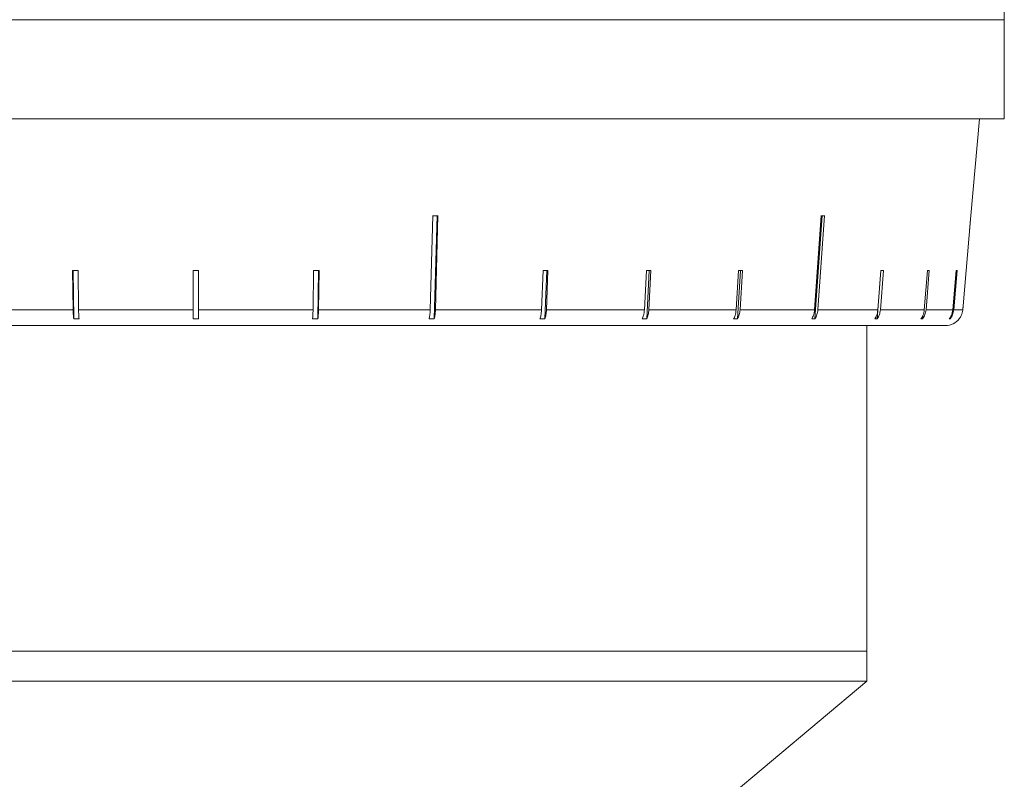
# Model space of a CAD drawing. Header units: inches. Extents: x -4.2 to 22.3, y -10.2 to 17.4.
# Tile 31 of 121: x 12.2 to 14, y -1.9 to -0.5. Entities that reach past the tile are written whole.
import ezdxf

# ---------------------------------------------------------------- set-up
doc = ezdxf.new("R2010")
doc.units = ezdxf.units.IN
doc.header["$MEASUREMENT"] = 0

msp = doc.modelspace()

# ---------------------------------------------------------------- linework, layer by layer
at = {"color": 7, "linetype": 'Continuous', "lineweight": 15}
for p, q in [((13.9792, -0.5125), (13.979, -0.4925)), ((11.0432, -0.5125), (13.9792, -0.5125)), ((12.3072, -0.5125), (12.2047, -0.5125)), ((12.4603, -0.5125), (12.3564, -0.5125)), ((12.6139, -0.5125), (12.5098, -0.5125)), ((12.7664, -0.5125), (12.6633, -0.5125)), ((12.9161, -0.5125), (12.8151, -0.5125)), ((13.0614, -0.5125), (12.9635, -0.5125)), ((13.2007, -0.5125), (13.1071, -0.5125)), ((13.3324, -0.5125), (13.244, -0.5125)), ((13.4551, -0.5125), (13.373, -0.5125)), ((13.5674, -0.5125), (13.4925, -0.5125)), ((13.6682, -0.5125), (13.6012, -0.5125)), ((13.7563, -0.5125), (13.6981, -0.5125)), ((13.8308, -0.5125), (13.7819, -0.5125)), ((13.8908, -0.5125), (13.8518, -0.5125)), ((13.9357, -0.5125), (13.907, -0.5125)), ((13.965, -0.5125), (13.9469, -0.5125)), ((13.9783, -0.5125), (13.971, -0.5125)), ((13.9792, -0.6925), (13.9792, -0.5125)), ((13.9792, -0.6925), (11.0432, -0.6925)), ((13.9187, -0.8682), (13.934, -0.6925)), ((12.9414, -0.8682), (12.9368, -1.0392)), ((12.9443, -1.0556), (12.9494, -0.8682)), ((12.9463, -1.0392), (12.9509, -0.8682)), ((13.6469, -0.8682), (13.6348, -1.0392)), ((13.6355, -1.0556), (13.6487, -0.8682)), ((13.6407, -1.0392), (13.6528, -0.8682)), ((13.9187, -0.8682), (13.9037, -1.0392)), ((13.9163, -0.8953), (13.9187, -0.8682)), ((12.2875, -0.9679), (12.2885, -1.0392)), ((12.2883, -0.9679), (12.2895, -1.0556)), ((12.2983, -1.0392), (12.2974, -0.9679)), ((12.5062, -0.9679), (12.5062, -1.0392)), ((12.5162, -1.0392), (12.5162, -0.9679)), ((12.7251, -0.9679), (12.7241, -1.0392)), ((12.733, -1.0556), (12.7342, -0.9679)), ((12.734, -1.0392), (12.735, -0.9679)), ((13.1418, -0.9679), (13.1389, -1.0392)), ((13.1449, -1.0556), (13.1484, -0.9679)), ((13.1479, -1.0392), (13.1507, -0.9679)), ((13.3293, -0.9679), (13.3257, -1.0392)), ((13.33, -1.0556), (13.3345, -0.9679)), ((13.3337, -1.0392), (13.3374, -0.9679)), ((13.4967, -0.9679), (13.4923, -1.0392)), ((13.4948, -1.0556), (13.5003, -0.9679)), ((13.4994, -1.0392), (13.5038, -0.9679)), ((13.7485, -1.0556), (13.7553, -0.9679)), ((13.7552, -0.9679), (13.7497, -1.0392)), ((13.7542, -1.0392), (13.7598, -0.9679)), ((13.8399, -0.9679), (13.834, -1.0392)), ((13.8371, -1.0392), (13.843, -0.9679)), ((13.8919, -0.9679), (13.8858, -1.0392)), ((13.8873, -1.0392), (13.8935, -0.9679)), ((13.9037, -1.0392), (13.9045, -1.0303)), ((12.0857, -1.0392), (12.2885, -1.0392)), ((12.2983, -1.0392), (12.5062, -1.0392)), ((12.5162, -1.0392), (12.7241, -1.0392)), ((12.734, -1.0392), (12.9368, -1.0392)), ((12.9463, -1.0392), (13.1389, -1.0392)), ((13.1479, -1.0392), (13.3257, -1.0392)), ((13.3337, -1.0392), (13.4923, -1.0392)), ((13.4994, -1.0392), (13.6348, -1.0392)), ((13.6407, -1.0392), (13.7497, -1.0392)), ((13.7542, -1.0392), (13.834, -1.0392)), ((13.831, -1.0556), (13.8315, -1.0493)), ((13.8371, -1.0392), (13.8858, -1.0392)), ((13.881, -1.0556), (13.8812, -1.0525)), ((13.8873, -1.0392), (13.9037, -1.0392)), ((11.1496, -1.0675), (13.8728, -1.0675)), ((12.2993, -1.0556), (12.2895, -1.0556)), ((12.5162, -1.0556), (12.5062, -1.0556)), ((12.733, -1.0556), (12.7231, -1.0556)), ((12.9443, -1.0556), (12.9348, -1.0556)), ((13.1449, -1.0556), (13.136, -1.0556)), ((13.33, -1.0556), (13.3219, -1.0556)), ((13.4948, -1.0556), (13.4878, -1.0556)), ((13.6355, -1.0556), (13.6296, -1.0556)), ((13.7297, -1.6585), (13.7297, -1.0675)), ((13.7485, -1.0556), (13.7439, -1.0556)), ((13.831, -1.0556), (13.8279, -1.0556)), ((13.881, -1.0556), (13.8794, -1.0556)), ((11.2927, -1.6585), (13.7297, -1.6585)), ((11.2927, -1.6585), (13.7297, -1.6585)), ((13.7297, -1.713), (13.7297, -1.6585)), ((13.7297, -1.713), (11.2927, -1.713)), ((13.1987, -2.1585), (13.7297, -1.713))]:
    msp.add_line(p, q, dxfattribs=at)
msp.add_arc((13.8728, -1.0365), 0.031, 270, 321.9974, dxfattribs=at)
for centre, major_axis, ratio, start_param, end_param in [((12.5079, -0.7442), (1.4182, -0.0386), 0.083147, 5.025295, 5.032346), ((12.5024, -0.7442), (1.4183, -0.1007), 0.051167, 5.654986, 5.662037), ((12.5129, -0.8445), (1.4095, 0.0194), 0.086398, 4.550566, 4.557661), ((12.5112, -0.8445), (1.4095, 0), 0.087491, 4.708842, 4.715936), ((12.5095, -0.8445), (1.4095, -0.0194), 0.086398, 4.867117, 4.874212), ((12.5063, -0.8445), (1.4095, -0.0563), 0.077831, 5.183203, 5.190298), ((12.5049, -0.8445), (1.4095, -0.0728), 0.070593, 5.340823, 5.347917), ((12.5036, -0.8445), (1.4095, -0.0875), 0.061627, 5.498082, 5.505176), ((12.5016, -0.8445), (1.4095, -0.11), 0.039478, 5.811493, 5.818588), ((12.501, -0.8445), (1.4095, -0.1174), 0.026849, 5.967723, 5.974818), ((12.5006, -0.8445), (1.4095, -0.1218), 0.013584, 6.123737, 6.130832)]:
    msp.add_ellipse(centre, major_axis=major_axis, ratio=ratio, start_param=start_param, end_param=end_param, dxfattribs=at)
for points, knots in [([(12.2885, -1.0392), (12.2886, -1.0426), (12.2887, -1.0486), (12.2893, -1.0535), (12.2895, -1.0556)], [0, 0, 0, 0, 0.585345, 1, 1, 1, 1]), ([(12.2993, -1.0556), (12.2991, -1.0531), (12.2986, -1.0481), (12.2984, -1.0422), (12.2983, -1.0392)], [0, 0, 0, 0, 0.4969276, 1, 1, 1, 1]), ([(12.5062, -1.0392), (12.5062, -1.0393), (12.5062, -1.0428), (12.5062, -1.0485), (12.5062, -1.0535), (12.5062, -1.0554), (12.5062, -1.0556)], [0, 0, 0, 0, 0.015192, 0.600801, 0.967318, 1, 1, 1, 1]), ([(12.5162, -1.0556), (12.5162, -1.0554), (12.5162, -1.0525), (12.5162, -1.0471), (12.5162, -1.0414), (12.5162, -1.0392)], [0, 0, 0, 0, 0.032685, 0.618346, 1, 1, 1, 1]), ([(12.7241, -1.0392), (12.724, -1.0426), (12.7239, -1.0486), (12.7233, -1.0535), (12.7231, -1.0556)], [0, 0, 0, 0, 0.585345, 1, 1, 1, 1]), ([(12.733, -1.0556), (12.7333, -1.0531), (12.7338, -1.0481), (12.7339, -1.0422), (12.734, -1.0392)], [0, 0, 0, 0, 0.496928, 1, 1, 1, 1]), ([(12.9368, -1.0392), (12.9366, -1.0426), (12.9363, -1.0486), (12.9352, -1.0535), (12.9348, -1.0556)], [0, 0, 0, 0, 0.5853453, 1, 1, 1, 1]), ([(12.9443, -1.0556), (12.9448, -1.0531), (12.9458, -1.0481), (12.9461, -1.0422), (12.9463, -1.0392)], [0, 0, 0, 0, 0.496901, 1, 1, 1, 1]), ([(13.1389, -1.0392), (13.1387, -1.0426), (13.1382, -1.0486), (13.1367, -1.0535), (13.136, -1.0556)], [0, 0, 0, 0, 0.585345, 1, 1, 1, 1]), ([(13.1449, -1.0556), (13.1457, -1.0531), (13.1472, -1.0481), (13.1476, -1.0422), (13.1479, -1.0392)], [0, 0, 0, 0, 0.496854, 1, 1, 1, 1]), ([(13.3257, -1.0392), (13.3253, -1.0426), (13.3247, -1.0486), (13.3227, -1.0535), (13.3219, -1.0556)], [0, 0, 0, 0, 0.5853453, 1, 1, 1, 1]), ([(13.33, -1.0556), (13.3309, -1.0531), (13.3329, -1.0481), (13.3335, -1.0422), (13.3337, -1.0392)], [0, 0, 0, 0, 0.496778, 1, 1, 1, 1]), ([(13.4923, -1.0392), (13.4919, -1.0426), (13.4912, -1.0486), (13.4888, -1.0535), (13.4878, -1.0556)], [0, 0, 0, 0, 0.585345, 1, 1, 1, 1]), ([(13.4948, -1.0556), (13.496, -1.0531), (13.4984, -1.0481), (13.499, -1.0422), (13.4994, -1.0392)], [0, 0, 0, 0, 0.4966587, 1, 1, 1, 1]), ([(13.6348, -1.0392), (13.6343, -1.0426), (13.6335, -1.0486), (13.6307, -1.0535), (13.6296, -1.0556)], [0, 0, 0, 0, 0.5853453, 1, 1, 1, 1]), ([(13.6355, -1.0556), (13.6368, -1.0531), (13.6395, -1.0481), (13.6403, -1.0422), (13.6407, -1.0392)], [0, 0, 0, 0, 0.496778, 1, 1, 1, 1]), ([(13.7497, -1.0392), (13.7491, -1.0426), (13.7482, -1.0486), (13.7452, -1.0535), (13.7439, -1.0556)], [0, 0, 0, 0, 0.585345, 1, 1, 1, 1]), ([(13.7485, -1.0556), (13.7499, -1.0531), (13.7529, -1.0481), (13.7538, -1.0422), (13.7542, -1.0392)], [0, 0, 0, 0, 0.496854, 1, 1, 1, 1]), ([(13.834, -1.0392), (13.8334, -1.0426), (13.8324, -1.0486), (13.8292, -1.0535), (13.8279, -1.0556)], [0, 0, 0, 0, 0.585345, 1, 1, 1, 1]), ([(13.831, -1.0556), (13.8325, -1.0531), (13.8357, -1.0481), (13.8366, -1.0422), (13.8371, -1.0392)], [0, 0, 0, 0, 0.496901, 1, 1, 1, 1]), ([(13.8858, -1.0392), (13.8852, -1.0426), (13.8841, -1.0486), (13.8808, -1.0535), (13.8794, -1.0556)], [0, 0, 0, 0, 0.5853453, 1, 1, 1, 1]), ([(13.881, -1.0556), (13.8826, -1.0531), (13.8859, -1.0481), (13.8869, -1.0422), (13.8873, -1.0392)], [0, 0, 0, 0, 0.496928, 1, 1, 1, 1]), ([(13.9037, -1.0392), (13.9037, -1.0393), (13.9034, -1.0428), (13.9018, -1.0485), (13.8988, -1.0535), (13.8974, -1.0554), (13.8973, -1.0556)], [0, 0, 0, 0, 0.015192, 0.600801, 0.967318, 1, 1, 1, 1])]:
    msp.add_open_spline(points, degree=3, knots=knots, dxfattribs=at)

doc.saveas('drawing.dxf')
